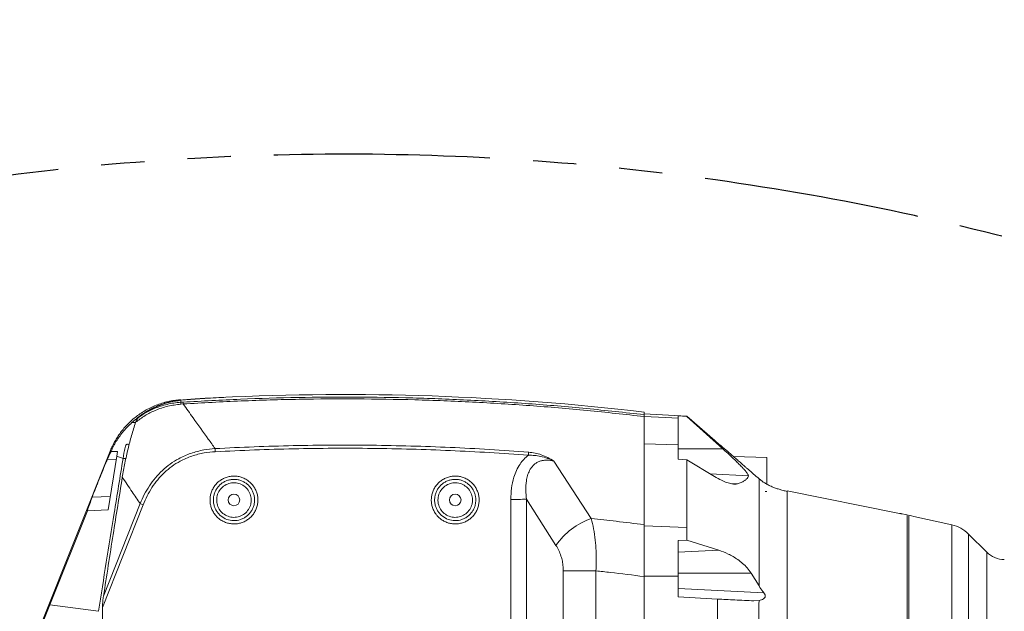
# Model space of a CAD drawing. Header units: millimetres. Extents: x 0 to 16820, y 0 to 11880.
# Tile 72 of 122: x 7979 to 8557, y 8439 to 8787. Entities that reach past the tile are written whole.
import ezdxf

# ---------------------------------------------------------------- set-up
doc = ezdxf.new("R2010")
doc.units = ezdxf.units.MM
doc.header["$LTSCALE"] = 20
doc.linetypes.add('PHANTOM', pattern=[12.7, 6.35, -1.27, 1.27, -1.27, 1.27, -1.27])
doc.styles.add('SLDTEXTSTYLE0', font='TXT', dxfattribs={"width": 0.605})
doc.dimstyles.new('SLDDIMSTYLE1', dxfattribs={"dimtxt": 140, "dimasz": 100, "dimexe": 0, "dimexo": 0.0625, "dimgap": 35, "dimtad": 1, "dimtoh": 1, "dimdec": 1, "dimrnd": 1e-09, "dimzin": 12, "dimdsep": 46, "dimtxsty": 'SLDTEXTSTYLE0', "dimsah": 1, "dimcen": 0.09, "dimadec": 0, "dimazin": 0, "dimtfac": 1, "dimtofl": 0, "dimtmove": 0, "dimatfit": 3, "dimfxl": 1, "dimfrac": 2, "dimtolj": 1, "dimtzin": 12, "dimarcsym": 0})

# ---------------------------------------------------------------- blocks, each defined once
blk = doc.blocks.new('*D12')
at = {"color": 7, "linetype": 'Continuous', "lineweight": 0}
for p, q in [((8169.5, 9516.47), (11047.1, 9516.47)), ((11017.1, 9516.47), (11017.1, 6644.47)), ((8318.2, 6644.47), (11047.1, 6644.47))]:
    blk.add_line(p, q, dxfattribs=at)
for points in [[(11017.1, 9516.47), (11002.1, 9416.47), (11032.1, 9416.47)], [(11017.1, 6644.47), (11032.1, 6744.47), (11002.1, 6744.47)]]:
    blk.add_solid(points, dxfattribs=at)
at = {"color": 7, "linetype": 'Continuous', "lineweight": 0, "insert": (10836.63, 7866.59), "char_height": 140, "attachment_point": 1, "rotation": 90, "style": 'SLDTEXTSTYLE0'}
blk.add_mtext('2872', dxfattribs=at)

msp = doc.modelspace()

# ---------------------------------------------------------------- linework, layer by layer
at = {"color": 8, "linetype": 'Continuous', "lineweight": 0}
for p, q in [((8073.31, 8563.03), (8073.23, 8561.85)), ((8073.23, 8561.85), (8074.63, 8561.94)), ((8073.33, 8563.28), (8073.32, 8563.14)), ((8074.7, 8560.87), (8073.26, 8560.77)), ((8365.5, 8536.87), (8345.5, 8537.54)), ((8391.76, 8534.47), (8365.5, 8534.47)), ((8030.14, 8528.41), (8035.35, 8528.2)), ((8292.49, 8527.35), (8314.45, 8493.51)), ((8406.76, 8518.59), (8384.33, 8519.75)), ((8400.27, 8513.93), (8396.17, 8514.14)), ((8021.19, 8506.14), (8031.8, 8506.59)), ((8267.18, 8394.66), (8267.18, 8504.79)), ((8293.67, 8477.79), (8276.37, 8504.89)), ((8276.37, 8504.89), (8276.37, 8394.58)), ((8051.15, 8501.65), (8027.24, 8441.21)), ((8027.83, 8447.93), (8049.36, 8502.33)), ((8370.5, 8488.34), (8345.5, 8489.18)), ((8526.33, 8329.13), (8526.33, 8489.8)), ((8536.11, 8484.43), (8536.11, 8334.5)), ((8389.32, 8474.93), (8365.5, 8473.83)), ((8546.74, 8409.47), (8546.74, 8473.8)), ((8298, 8393.68), (8298, 8462.72)), ((8317.16, 8462.83), (8317.16, 8326.48)), ((8365.5, 8459.67), (8345.5, 8459.69)), ((8408.43, 8461.47), (8365.5, 8461.47)), ((8365.5, 8452.46), (8415.87, 8449.82))]:
    msp.add_line(p, q, dxfattribs=at)
at = {"color": 7, "linetype": 'Continuous', "lineweight": 0}
for p, q in [((8073.31, 8563.03), (8095.89, 8564.66)), ((8073.33, 8563.29), (8073.33, 8563.28)), ((8345.5, 8556.1), (8345.5, 8554.57)), ((8370.5, 8553.79), (8345.5, 8555.1)), ((8370.5, 8553.61), (8365.5, 8553.87)), ((8365.5, 8553.87), (8365.5, 8552.5)), ((8365.5, 8552.5), (8365.5, 8536.87)), ((8386.99, 8539.47), (8370.5, 8553.78)), ((8370.5, 8553.74), (8370.5, 8553.61)), ((8370.5, 8553.61), (8391.76, 8534.47)), ((8044.55, 8549.9), (8046.69, 8550.07)), ((8031.81, 8533.22), (7991.9, 8433.02)), ((8032.28, 8533.03), (8031.74, 8531.92)), ((8036.1, 8532.88), (8032.28, 8533.03)), ((8035.68, 8530.21), (8036.1, 8532.88)), ((8365.5, 8536.87), (8365.5, 8528.42)), ((8030.51, 8498.74), (8035.68, 8530.21)), ((8039.36, 8528.84), (8035.68, 8530.21)), ((8039.85, 8531.89), (8039.36, 8528.84)), ((8041.01, 8528.82), (8039.36, 8528.84)), ((8365.5, 8528.42), (8370.5, 8528.04)), ((8370.5, 8528.04), (8370.5, 8488.34)), ((8386.86, 8518.23), (8370.5, 8528.04)), ((8417.5, 8529.47), (8397.95, 8529.98)), ((8417.5, 8529.47), (8417.5, 8513.81)), ((8414.84, 8515.58), (8413, 8516.97)), ((8495.62, 8496.57), (8429.49, 8509.85)), ((8416.55, 8509.44), (8417.5, 8509.47)), ((7996.33, 8442.77), (8018.39, 8498.17)), ((8018.39, 8498.17), (8030.51, 8498.74)), ((8500.1, 8495.65), (8500.1, 8323.26)), ((8501, 8323.47), (8501, 8495.44)), ((8526.33, 8489.8), (8504, 8494.8)), ((8504, 8494.8), (8504, 8494.77)), ((8345.5, 8489.18), (8345.5, 8459.69)), ((8546.74, 8473.8), (8536.11, 8484.43)), ((8370.5, 8480.77), (8365.5, 8480.66)), ((8365.5, 8480.66), (8365.5, 8459.67)), ((8370.5, 8480.77), (8389.32, 8474.93)), ((8345.5, 8459.45), (8345.5, 8341.52)), ((8365.5, 8459.67), (8365.5, 8447.47)), ((8408.43, 8461.47), (8413, 8453.96)), ((8365.5, 8447.47), (8388.5, 8446.26)), ((8388.5, 8446.26), (8388.5, 8371.17)), ((7992.39, 8433.02), (7996.33, 8442.77)), ((8024.93, 8439.02), (7996.33, 8442.77)), ((8412.98, 8445.33), (8409.95, 8445.14))]:
    msp.add_line(p, q, dxfattribs=at)
at = {"color": 8, "linetype": 'Continuous', "lineweight": 0, "flags": 128}
for points in [[(8074.7, 8560.87), (8074.68, 8561.1), (8074.67, 8561.3), (8074.66, 8561.48), (8074.65, 8561.63), (8074.64, 8561.75), (8074.64, 8561.85), (8074.63, 8561.91), (8074.63, 8561.94)], [(8093.52, 8532.82), (8093.51, 8533.07), (8093.49, 8533.32), (8093.48, 8533.56), (8093.47, 8533.8), (8093.45, 8534.03), (8093.44, 8534.25), (8093.43, 8534.46), (8093.42, 8534.65)], [(8277.5, 8530.73), (8277.52, 8530.98), (8277.54, 8531.23), (8277.56, 8531.47), (8277.58, 8531.71), (8277.6, 8531.94), (8277.61, 8532.16), (8277.63, 8532.37), (8277.65, 8532.56)], [(8298, 8462.72), (8299.87, 8462.74), (8301.94, 8462.77), (8304.19, 8462.79), (8306.59, 8462.8), (8309.12, 8462.82), (8311.74, 8462.83), (8314.43, 8462.83), (8317.16, 8462.83)]]:
    msp.add_lwpolyline(points, dxfattribs=at)
at = {"color": 7, "linetype": 'Continuous', "lineweight": 0, "flags": 128}
for points in [[(8365.5, 8552.5), (8358, 8552.89), (8345.5, 8553.53)], [(8497.1, 8496.26), (8498.84, 8495.91), (8500.1, 8495.65)], [(8501, 8495.44), (8502.64, 8495.08), (8504, 8494.77)]]:
    msp.add_lwpolyline(points, dxfattribs=at)
at = {"color": 7, "linetype": 'Continuous', "lineweight": 0}
for centre in [(8104.5, 8504.47), (8234.5, 8504.47)]:
    msp.add_circle(centre, 3.4, dxfattribs=at)
at = {"color": 7, "linetype": 'Continuous', "lineweight": 30}
msp.add_arc((8169.5, 7139.47), 2377, 300, 180, dxfattribs=at)
at = {"color": 7, "linetype": 'PHANTOM', "lineweight": 30}
msp.add_arc((8169.5, 7139.47), 1568.22, 354.08007, 125.91993, dxfattribs=at)
at = {"color": 8, "linetype": 'Continuous', "lineweight": 0}
for centre, radius, start, end in [((8084.56, 8561.59), 11.33, 178.66852, 184.15473), ((8267.87, 8856.04), 351.25, 269.88686, 271.3865), ((8010.23, 8398.45), 111.01, 68.37172, 69.35804), ((8328.08, 8453.9), 41.89, 108.98972, 145.21935)]:
    msp.add_arc(centre, radius, start, end, dxfattribs=at)
at = {"color": 7, "linetype": 'Continuous', "lineweight": 0}
for centre, radius, start, end in [((8169.5, 7066.47), 1500, 83.26177, 92.81256), ((8521.96, 8470.29), 20, 45, 77.4), ((8557.35, 8484.4), 15, 225, 269.08)]:
    msp.add_arc(centre, radius, start, end, dxfattribs=at)
for centre, major_axis, ratio, start_param, end_param in [((11949.45, 7414.64), (3932.27, -1077.64), 0.246712, 3.099748, 3.10353), ((11222.77, 9236.38), (3212.34, 880.34), 0.246712, 2.968022, 2.976595), ((11152.28, 8409.47), (0, 4000), 0.781286, 1.562859, 1.588157)]:
    msp.add_ellipse(centre, major_axis=major_axis, ratio=ratio, start_param=start_param, end_param=end_param, dxfattribs=at)
for points, knots in [([(8073.32, 8563.38), (8072.34, 8563.3), (8070.1, 8563.14), (8066.66, 8562.54), (8063.04, 8561.65), (8059.54, 8560.48), (8056.19, 8559.08), (8052.99, 8557.44), (8049.97, 8555.6), (8047.13, 8553.58), (8044.49, 8551.39), (8042.05, 8549.06), (8039.83, 8546.61), (8037.81, 8544.08), (8036.02, 8541.48), (8034.45, 8538.85), (8033.1, 8536.21), (8032.24, 8534.34), (8031.87, 8533.33), (8031.82, 8533.21)], [0, 0, 0, 0, 0.054577, 0.124304, 0.193156, 0.261138, 0.328245, 0.394461, 0.459759, 0.524098, 0.587425, 0.649671, 0.710745, 0.770533, 0.828887, 0.885609, 0.940422, 0.992907, 1, 1, 1, 1]), ([(8073.31, 8563.03), (8071.23, 8562.75), (8067.04, 8562.18), (8060.79, 8560.18), (8054.56, 8557.33), (8050.57, 8554.51), (8048.56, 8553.09)], [0, 0, 0, 0, 0.244623, 0.491128, 0.744227, 1, 1, 1, 1]), ([(8073.32, 8563.14), (8072.35, 8563.03), (8070.55, 8562.84), (8068.06, 8562.37), (8065.65, 8561.81), (8063.26, 8561.1), (8060.81, 8560.24), (8059.25, 8559.58), (8058.5, 8559.25)], [0, 0, 0, 0, 0.193768, 0.360378, 0.499856, 0.678975, 0.845683, 1, 1, 1, 1]), ([(8099.64, 8564.79), (8098.31, 8564.74), (8094.77, 8564.62), (8089.25, 8564.32), (8083.31, 8563.95), (8078.08, 8563.55), (8074.83, 8563.27), (8073.32, 8563.14)], [0, 0, 0, 0, 0.1512885, 0.4036249, 0.6291817, 0.8279697, 1, 1, 1, 1]), ([(8058.5, 8559.25), (8057.68, 8558.87), (8056.07, 8558.12), (8053.69, 8556.81), (8052.15, 8555.83), (8051.37, 8555.33)], [0, 0, 0, 0, 0.341259, 0.668607, 1, 1, 1, 1]), ([(8051.37, 8555.33), (8050.16, 8554.49), (8047.83, 8552.87), (8045.62, 8550.87), (8044.55, 8549.9)], [0, 0, 0, 0, 0.519086, 1, 1, 1, 1]), ([(8048.56, 8553.09), (8048.2, 8552.74), (8047.44, 8551.99), (8046.96, 8550.76), (8046.71, 8550.11)], [0, 0, 0, 0, 0.468015, 1, 1, 1, 1]), ([(8345.5, 8553.5), (8345.5, 8553.73), (8345.5, 8554.21), (8345.5, 8554.51), (8345.5, 8554.56), (8345.5, 8554.57)], [0, 0, 0, 0, 0.40984, 0.819757, 1, 1, 1, 1]), ([(8345.5, 8489.96), (8345.5, 8493.41), (8345.5, 8514.59), (8345.5, 8535.77), (8345.5, 8553.5)], [0, 0, 0, 0, 0.162787, 1, 1, 1, 1]), ([(8032.28, 8533.03), (8033.26, 8535.05), (8035.14, 8538.95), (8038.49, 8543.6), (8041.63, 8547.2), (8043.59, 8549.01), (8044.55, 8549.9)], [0, 0, 0, 0, 0.318406, 0.618125, 0.813488, 1, 1, 1, 1]), ([(8046.71, 8550.11), (8045.9, 8547.55), (8044.27, 8542.43), (8042.2, 8534.42), (8040.36, 8526.21), (8039.39, 8520.59), (8038.9, 8517.77)], [0, 0, 0, 0, 0.247827, 0.496533, 0.747843, 1, 1, 1, 1]), ([(8405.4, 8523.49), (8405.42, 8523.48), (8405.46, 8523.47), (8404.69, 8524.15), (8403.57, 8525.12), (8402.16, 8526.35), (8400.28, 8527.96), (8397.63, 8530.25), (8394.36, 8533.07), (8390.66, 8536.28), (8388.18, 8538.44), (8386.99, 8539.47)], [0, 0, 0, 0, 0.046674, 0.152435, 0.226447, 0.302565, 0.411213, 0.522838, 0.683508, 0.848676, 1, 1, 1, 1]), ([(8042.93, 8537.04), (8042.62, 8537.13), (8042.21, 8537.24), (8041.69, 8537.21), (8041.43, 8537.12), (8041.21, 8536.94), (8040.85, 8536.36), (8040.39, 8534.65), (8040.08, 8533.05), (8039.85, 8531.89)], [0, 0, 0, 0, 0.165574, 0.216345, 0.25136, 0.28669, 0.330643, 0.515927, 1, 1, 1, 1]), ([(8391.76, 8534.47), (8393.11, 8533.23), (8395.82, 8530.76), (8399.15, 8527.61), (8401.69, 8525.11), (8403.38, 8523.37), (8404.73, 8521.87), (8405.92, 8520.42), (8406.71, 8519.22), (8406.75, 8518.77), (8406.76, 8518.59)], [0, 0, 0, 0, 0.20076, 0.40123, 0.510316, 0.619267, 0.703538, 0.78768, 0.91795, 1, 1, 1, 1]), ([(8021.19, 8506.14), (8021.32, 8506.5), (8021.59, 8507.22), (8022.38, 8509.25), (8023.4, 8511.83), (8024.53, 8514.68), (8025.55, 8517.24), (8026.44, 8519.46), (8027.28, 8521.52), (8028.09, 8523.53), (8028.86, 8525.41), (8029.5, 8526.93), (8029.91, 8527.89), (8030.08, 8528.29), (8030.14, 8528.41)], [0, 0, 0, 0, 0.092759, 0.184528, 0.276677, 0.360699, 0.449624, 0.517534, 0.585537, 0.676875, 0.768314, 0.861655, 0.955006, 1, 1, 1, 1]), ([(8039.36, 8528.84), (8037.59, 8518.11), (8034.25, 8497.8), (8029.44, 8467.86), (8026.43, 8448.64), (8024.93, 8439.02)], [0, 0, 0, 0, 0.358917, 0.679455, 1, 1, 1, 1]), ([(8413, 8516.96), (8410.87, 8518.8), (8408.36, 8520.97), (8405.8, 8523.15), (8405.4, 8523.49)], [0, 0, 0, 0, 0.847522, 1, 1, 1, 1]), ([(8038.9, 8517.77), (8037.09, 8506.57), (8033.33, 8483.32), (8029.71, 8460.01), (8027.83, 8447.93)], [0, 0, 0, 0, 0.481542, 1, 1, 1, 1]), ([(8400.27, 8513.93), (8399.8, 8513.83), (8398.84, 8513.64), (8396.74, 8513.9), (8394.09, 8514.64), (8390.68, 8516.05), (8388.22, 8517.45), (8386.86, 8518.23)], [0, 0, 0, 0, 0.145103, 0.295601, 0.508819, 0.72779, 1, 1, 1, 1]), ([(8406.76, 8518.59), (8406.65, 8518.26), (8406.44, 8517.59), (8405.59, 8516.62), (8404.31, 8515.67), (8402.59, 8514.76), (8401.04, 8514.2), (8400.27, 8513.93)], [0, 0, 0, 0, 0.196584, 0.394327, 0.595993, 0.799169, 1, 1, 1, 1]), ([(8429.5, 8509.47), (8428.68, 8509.67), (8426.99, 8510.08), (8424.68, 8510.75), (8422.52, 8511.48), (8420.29, 8512.37), (8418.15, 8513.4), (8416.2, 8514.52), (8415.23, 8515.21), (8414.72, 8515.58)], [0, 0, 0, 0, 0.090966, 0.186752, 0.289879, 0.403125, 0.574129, 0.772213, 1, 1, 1, 1]), ([(8429.5, 8509.77), (8429.5, 8509.79), (8429.5, 8509.84), (8429.5, 8509.54), (8429.5, 8509.4)], [0, 0, 0, 0, 0.5081748, 1, 1, 1, 1]), ([(8495.62, 8496.57), (8495.61, 8496.57), (8495.6, 8496.57), (8495.74, 8496.54), (8496.03, 8496.48), (8496.44, 8496.39), (8496.82, 8496.31), (8497.04, 8496.27), (8497.1, 8496.26)], [0, 0, 0, 0, 0.083972, 0.291593, 0.50044, 0.713121, 0.930354, 1, 1, 1, 1]), ([(8345.5, 8459.45), (8345.5, 8460.85), (8345.5, 8463.63), (8345.5, 8467.82), (8345.5, 8471.98), (8345.5, 8477.24), (8345.5, 8483.47), (8345.5, 8487.78), (8345.5, 8489.96)], [0, 0, 0, 0, 0.126238, 0.252476, 0.382635, 0.512793, 0.753002, 1, 1, 1, 1]), ([(8370.5, 8488.34), (8370.5, 8487.15), (8370.5, 8484.75), (8370.5, 8482.1), (8370.5, 8480.77)], [0, 0, 0, 0, 0.497486, 1, 1, 1, 1]), ([(8389.32, 8474.93), (8391.18, 8474.26), (8393.99, 8473.25), (8397.73, 8471.22), (8400.58, 8469.39), (8403.4, 8467.2), (8406.15, 8464.62), (8407.67, 8462.52), (8408.43, 8461.47)], [0, 0, 0, 0, 0.2707241, 0.410387, 0.5500104, 0.6982748, 0.8492692, 1, 1, 1, 1]), ([(8415.87, 8449.82), (8415.65, 8450.1), (8414.6, 8451.41), (8413.71, 8452.83), (8413, 8453.96)], [0, 0, 0, 0, 0.211736, 1, 1, 1, 1]), ([(8027.83, 8447.93), (8027.7, 8446.95), (8027.42, 8444.99), (8027.26, 8442.73), (8027.24, 8441.47), (8027.24, 8441.21)], [0, 0, 0, 0, 0.441851, 0.887495, 1, 1, 1, 1]), ([(8409.95, 8445.14), (8406.23, 8445.33), (8399.14, 8445.7), (8391.93, 8446.08), (8388.5, 8446.26)], [0, 0, 0, 0, 0.523942, 1, 1, 1, 1]), ([(8415.87, 8449.82), (8416.13, 8449.48), (8416.51, 8448.97), (8416.72, 8448.17), (8416.67, 8447.56), (8416.32, 8446.91), (8415.53, 8446.24), (8414.36, 8445.67), (8413.44, 8445.44), (8412.98, 8445.33)], [0, 0, 0, 0, 0.162198, 0.240891, 0.320039, 0.409849, 0.559092, 0.779069, 1, 1, 1, 1])]:
    msp.add_open_spline(points, degree=3, knots=knots, dxfattribs=at)
at = {"color": 8, "linetype": 'Continuous', "lineweight": 0}
for points, knots in [([(8048.56, 8553.09), (8050, 8554.05), (8052.9, 8555.98), (8058.43, 8558.64), (8063.91, 8560.45), (8069.17, 8561.49), (8071.88, 8561.73), (8073.23, 8561.85)], [0, 0, 0, 0, 0.195671, 0.393669, 0.692351, 0.846178, 1, 1, 1, 1]), ([(8074.63, 8561.94), (8085.86, 8562.58), (8108.32, 8563.86), (8142.08, 8564.81), (8175.87, 8565.06), (8209.75, 8564.53), (8243.68, 8563.24), (8277.66, 8561.16), (8311.62, 8558.35), (8334.2, 8555.83), (8345.5, 8554.57)], [0, 0, 0, 0, 0.12436, 0.248719, 0.373333, 0.497946, 0.623329, 0.748713, 0.874357, 1, 1, 1, 1]), ([(8345.5, 8553.5), (8334.32, 8554.75), (8311.97, 8557.24), (8278.32, 8560.04), (8244.61, 8562.12), (8210.76, 8563.44), (8176.82, 8563.99), (8142.78, 8563.76), (8108.73, 8562.81), (8086.04, 8561.52), (8074.7, 8560.87)], [0, 0, 0, 0, 0.124359, 0.248718, 0.373331, 0.497944, 0.623328, 0.748712, 0.874356, 1, 1, 1, 1]), ([(8073.26, 8560.77), (8070.71, 8560.45), (8065.54, 8559.82), (8058.49, 8557.38), (8052.1, 8554.17), (8048.52, 8551.47), (8046.71, 8550.11)], [0, 0, 0, 0, 0.264793, 0.537061, 0.766245, 1, 1, 1, 1]), ([(8074.7, 8560.87), (8076.63, 8558.17), (8081.53, 8551.3), (8087.77, 8542.56), (8092.09, 8536.52), (8093.42, 8534.65)], [0, 0, 0, 0, 0.309543, 0.78674, 1, 1, 1, 1]), ([(8031.74, 8531.92), (8031.76, 8532.27), (8031.8, 8532.97), (8031.83, 8533.32), (8031.82, 8533.22), (8031.82, 8533.21)], [0, 0, 0, 0, 0.475176, 0.9505951, 1, 1, 1, 1]), ([(8049.36, 8502.33), (8050.15, 8504.13), (8051.73, 8507.72), (8054.74, 8512.78), (8058.26, 8517.54), (8062.35, 8521.85), (8066.96, 8525.64), (8072.52, 8529.16), (8079.13, 8532.03), (8086.35, 8533.97), (8091.18, 8534.44), (8093.42, 8534.65)], [0, 0, 0, 0, 0.101613, 0.203442, 0.304941, 0.407837, 0.511118, 0.613964, 0.748573, 0.883265, 1, 1, 1, 1]), ([(8093.42, 8534.65), (8101.07, 8535.03), (8116.38, 8535.78), (8139.36, 8536.44), (8162.36, 8536.75), (8185.4, 8536.67), (8208.45, 8536.23), (8231.53, 8535.4), (8254.6, 8534.22), (8269.96, 8533.12), (8277.65, 8532.56)], [0, 0, 0, 0, 0.124669, 0.249338, 0.374138, 0.498939, 0.624137, 0.749336, 0.874668, 1, 1, 1, 1]), ([(8277.5, 8530.73), (8269.87, 8531.28), (8254.61, 8532.38), (8231.67, 8533.55), (8208.72, 8534.38), (8185.72, 8534.83), (8162.69, 8534.91), (8139.63, 8534.61), (8116.57, 8533.95), (8101.2, 8533.2), (8093.52, 8532.82)], [0, 0, 0, 0, 0.124669, 0.249337, 0.374137, 0.498938, 0.624136, 0.749335, 0.874668, 1, 1, 1, 1]), ([(8093.52, 8532.82), (8091.35, 8532.63), (8086.68, 8532.23), (8079.69, 8530.41), (8073.31, 8527.68), (8067.94, 8524.29), (8063.52, 8520.62), (8059.59, 8516.44), (8056.24, 8511.81), (8053.38, 8506.88), (8051.89, 8503.39), (8051.15, 8501.65)], [0, 0, 0, 0, 0.1170066, 0.2515518, 0.3860021, 0.4886071, 0.5916707, 0.6943316, 0.7960643, 0.8981418, 1, 1, 1, 1]), ([(8267.18, 8504.79), (8267.25, 8506.99), (8267.39, 8511.37), (8268.59, 8517.11), (8270.36, 8521.88), (8272.35, 8525.44), (8274.74, 8528.41), (8276.52, 8530.01), (8277.49, 8530.72), (8277.5, 8530.73)], [0, 0, 0, 0, 0.227559, 0.454692, 0.604118, 0.753329, 0.875779, 0.998129, 1, 1, 1, 1]), ([(8292.49, 8527.35), (8291.83, 8527.49), (8290.39, 8527.79), (8288.09, 8527.93), (8285.8, 8527.71), (8283.75, 8527.1), (8282.3, 8526.36), (8280.97, 8525.4), (8279.77, 8524.24), (8278.81, 8522.91), (8277.81, 8521.12), (8276.92, 8518.82), (8276.11, 8514.94), (8275.84, 8510.25), (8276.19, 8506.68), (8276.37, 8504.89)], [0, 0, 0, 0, 0.058982, 0.130658, 0.202171, 0.260243, 0.318255, 0.344268, 0.403982, 0.463788, 0.488733, 0.58445, 0.680455, 0.840045, 1, 1, 1, 1]), ([(8292.49, 8527.35), (8292.47, 8527.36), (8291.23, 8527.94), (8288.68, 8529), (8284.88, 8530.09), (8281.12, 8530.71), (8278.72, 8530.72), (8277.5, 8530.73)], [0, 0, 0, 0, 0.002493, 0.271487, 0.544222, 0.769645, 1, 1, 1, 1]), ([(8277.65, 8532.56), (8278.9, 8532.42), (8281.43, 8532.12), (8285.22, 8531.01), (8288.93, 8529.42), (8291.31, 8528.07), (8292.48, 8527.36), (8292.49, 8527.35)], [0, 0, 0, 0, 0.230968, 0.468807, 0.730959, 0.997687, 1, 1, 1, 1]), ([(8049.36, 8502.33), (8047.81, 8504.63), (8044.32, 8509.78), (8040.83, 8514.92), (8038.9, 8517.77)], [0, 0, 0, 0, 0.445226, 1, 1, 1, 1]), ([(8094.53, 8494.52), (8094.14, 8494.95), (8093.21, 8495.95), (8092.05, 8497.78), (8091.1, 8499.96), (8090.54, 8502.27), (8090.37, 8504.64), (8090.61, 8507.01), (8091.24, 8509.31), (8092.25, 8511.46), (8093.6, 8513.42), (8095.27, 8515.12), (8097.19, 8516.52), (8099.33, 8517.58), (8101.61, 8518.26), (8103.97, 8518.55), (8106.35, 8518.44), (8108.67, 8517.93), (8111.06, 8516.97), (8113.23, 8515.56), (8115.09, 8513.78), (8116.51, 8511.88), (8117.58, 8509.75), (8118.3, 8507.48), (8118.61, 8505.12), (8118.53, 8502.74), (8118.04, 8500.41), (8117.17, 8498.2), (8115.94, 8496.16), (8114.39, 8494.35), (8112.56, 8492.84), (8110.49, 8491.65), (8108.26, 8490.83), (8105.92, 8490.38), (8103.54, 8490.35), (8101.19, 8490.7), (8098.94, 8491.46), (8096.63, 8492.66), (8095.28, 8493.85), (8094.53, 8494.52)], [0, 0, 0, 0, 0.019568, 0.046409, 0.07325, 0.100097, 0.126945, 0.153799, 0.180654, 0.207513, 0.234373, 0.261232, 0.28809, 0.314943, 0.341795, 0.368637, 0.39548, 0.422316, 0.449153, 0.482595, 0.509448, 0.536301, 0.56315, 0.589999, 0.616852, 0.643706, 0.670563, 0.697421, 0.724277, 0.751134, 0.777987, 0.80484, 0.831688, 0.858536, 0.885379, 0.912223, 0.939062, 0.965902, 1, 1, 1, 1]), ([(8116.61, 8504.47), (8116.54, 8503.5), (8116.44, 8501.85), (8115.67, 8499.64), (8114.72, 8497.83), (8113.46, 8496.21), (8111.95, 8494.82), (8110.23, 8493.71), (8107.74, 8492.63), (8104.33, 8492.1), (8100.27, 8492.85), (8097.28, 8494.55), (8095.33, 8496.45), (8094.12, 8498.1), (8093.2, 8499.93), (8092.55, 8502.05), (8092.32, 8504.26), (8092.5, 8506.48), (8093.01, 8508.47), (8093.85, 8510.34), (8095, 8512.05), (8096.41, 8513.54), (8098.06, 8514.78), (8099.89, 8515.71), (8101.85, 8516.33), (8103.89, 8516.6), (8105.94, 8516.54), (8107.95, 8516.12), (8109.87, 8515.37), (8111.62, 8514.31), (8113.18, 8512.98), (8114.49, 8511.39), (8115.52, 8509.62), (8116.22, 8507.69), (8116.56, 8505.95), (8116.6, 8504.87), (8116.61, 8504.47)], [0, 0, 0, 0, 0.037975, 0.064847, 0.091719, 0.118548, 0.145377, 0.172166, 0.198955, 0.252292, 0.305612, 0.358952, 0.385742, 0.412531, 0.439362, 0.466193, 0.499689, 0.52661, 0.55353, 0.580475, 0.607421, 0.634378, 0.661334, 0.688276, 0.715217, 0.74213, 0.769042, 0.795932, 0.822822, 0.849708, 0.876594, 0.903491, 0.930388, 0.957296, 0.984204, 1, 1, 1, 1]), ([(8224.53, 8494.52), (8224.14, 8494.95), (8223.21, 8495.95), (8222.05, 8497.78), (8221.1, 8499.96), (8220.54, 8502.27), (8220.37, 8504.64), (8220.61, 8507.01), (8221.24, 8509.31), (8222.25, 8511.46), (8223.6, 8513.42), (8225.27, 8515.12), (8227.19, 8516.52), (8229.33, 8517.58), (8231.61, 8518.26), (8233.97, 8518.55), (8236.35, 8518.44), (8238.67, 8517.93), (8241.06, 8516.97), (8243.23, 8515.56), (8245.09, 8513.78), (8246.51, 8511.88), (8247.58, 8509.75), (8248.3, 8507.48), (8248.61, 8505.12), (8248.53, 8502.74), (8248.04, 8500.41), (8247.17, 8498.2), (8245.94, 8496.16), (8244.39, 8494.35), (8242.56, 8492.84), (8240.49, 8491.65), (8238.26, 8490.83), (8235.92, 8490.38), (8233.54, 8490.35), (8231.19, 8490.7), (8228.94, 8491.46), (8226.63, 8492.66), (8225.28, 8493.85), (8224.53, 8494.52)], [0, 0, 0, 0, 0.019568, 0.046409, 0.07325, 0.100097, 0.126945, 0.153799, 0.180654, 0.207513, 0.234373, 0.261232, 0.28809, 0.314943, 0.341795, 0.368637, 0.39548, 0.422316, 0.449153, 0.482595, 0.509448, 0.536301, 0.56315, 0.589999, 0.616852, 0.643706, 0.670563, 0.697421, 0.724277, 0.751134, 0.777987, 0.80484, 0.831688, 0.858536, 0.885379, 0.912223, 0.939062, 0.965902, 1, 1, 1, 1]), ([(8246.61, 8504.47), (8246.54, 8503.5), (8246.44, 8501.85), (8245.67, 8499.64), (8244.72, 8497.83), (8243.46, 8496.21), (8241.95, 8494.82), (8240.23, 8493.71), (8237.74, 8492.63), (8234.33, 8492.1), (8230.27, 8492.85), (8227.28, 8494.55), (8225.33, 8496.45), (8224.12, 8498.1), (8223.2, 8499.93), (8222.55, 8502.05), (8222.32, 8504.26), (8222.5, 8506.48), (8223.01, 8508.47), (8223.85, 8510.34), (8225, 8512.05), (8226.41, 8513.54), (8228.06, 8514.78), (8229.89, 8515.71), (8231.85, 8516.33), (8233.89, 8516.6), (8235.94, 8516.54), (8237.95, 8516.12), (8239.87, 8515.37), (8241.62, 8514.31), (8243.18, 8512.98), (8244.49, 8511.39), (8245.52, 8509.62), (8246.22, 8507.69), (8246.56, 8505.95), (8246.6, 8504.87), (8246.61, 8504.47)], [0, 0, 0, 0, 0.037975, 0.064847, 0.091719, 0.118548, 0.145377, 0.172166, 0.198955, 0.252292, 0.305612, 0.358952, 0.385742, 0.412531, 0.439362, 0.466193, 0.499689, 0.52661, 0.55353, 0.580475, 0.607421, 0.634378, 0.661334, 0.688276, 0.715217, 0.74213, 0.769042, 0.795932, 0.822822, 0.849708, 0.876594, 0.903491, 0.930388, 0.957296, 0.984204, 1, 1, 1, 1]), ([(8413, 8453.96), (8413.01, 8455.46), (8413.02, 8459.66), (8413.03, 8466.25), (8413.05, 8473.48), (8413.06, 8480.32), (8413.07, 8486.75), (8413.08, 8492.71), (8413.08, 8498.18), (8413.09, 8503.15), (8413.09, 8507.44), (8413.08, 8510.81), (8413.07, 8513.3), (8413.06, 8514.95), (8413.05, 8516), (8413.03, 8516.64), (8413.01, 8516.9), (8413, 8516.94), (8413, 8516.95)], [0, 0, 0, 0, 0.036248, 0.101351, 0.16649, 0.231641, 0.296767, 0.361901, 0.427026, 0.492172, 0.557289, 0.622425, 0.687543, 0.752667, 0.817791, 0.882917, 0.948034, 1, 1, 1, 1]), ([(8114.66, 8504.46), (8114.64, 8504.79), (8114.59, 8506.27), (8113.85, 8508.84), (8111.87, 8511.68), (8109.05, 8513.72), (8105.72, 8514.7), (8102.25, 8514.53), (8099.03, 8513.21), (8096.43, 8510.9), (8094.73, 8507.86), (8094.22, 8504.85), (8094.53, 8501.86), (8095.65, 8499.03), (8097.93, 8496.4), (8100.94, 8494.68), (8104.36, 8494.05), (8107.79, 8494.59), (8110.86, 8496.23), (8113.19, 8498.8), (8114.47, 8501.7), (8114.6, 8503.65), (8114.66, 8504.46)], [0, 0, 0, 0, 0.015836, 0.069581, 0.123222, 0.176818, 0.230394, 0.284008, 0.337693, 0.39144, 0.445208, 0.498976, 0.532572, 0.586246, 0.639883, 0.693503, 0.747122, 0.80076, 0.854433, 0.908152, 0.961911, 1, 1, 1, 1]), ([(8244.66, 8504.46), (8244.64, 8504.79), (8244.59, 8506.27), (8243.85, 8508.84), (8241.87, 8511.68), (8239.05, 8513.72), (8235.72, 8514.7), (8232.25, 8514.53), (8229.03, 8513.21), (8226.43, 8510.9), (8224.73, 8507.86), (8224.22, 8504.85), (8224.53, 8501.86), (8225.65, 8499.03), (8227.93, 8496.4), (8230.94, 8494.68), (8234.36, 8494.05), (8237.79, 8494.59), (8240.86, 8496.23), (8243.19, 8498.8), (8244.47, 8501.7), (8244.6, 8503.65), (8244.66, 8504.46)], [0, 0, 0, 0, 0.015836, 0.069581, 0.123222, 0.176818, 0.230394, 0.284008, 0.337693, 0.39144, 0.445208, 0.498976, 0.532572, 0.586246, 0.639883, 0.693503, 0.747122, 0.80076, 0.854433, 0.908152, 0.961911, 1, 1, 1, 1]), ([(8429.5, 8509.4), (8429.5, 8509.3), (8429.5, 8509.01), (8429.5, 8507.81), (8429.5, 8505.84), (8429.5, 8503.19), (8429.5, 8499.94), (8429.5, 8496.09), (8429.5, 8491.66), (8429.5, 8486.69), (8429.5, 8481.21), (8429.5, 8475.25), (8429.5, 8468.86), (8429.5, 8462.08), (8429.5, 8454.95), (8429.5, 8447.52), (8429.5, 8439.83), (8429.5, 8431.95), (8429.5, 8423.92), (8429.5, 8415.79), (8429.5, 8407.62), (8429.5, 8399.46), (8429.5, 8391.37), (8429.5, 8383.39), (8429.5, 8375.59), (8429.5, 8368.02), (8429.5, 8360.72), (8429.5, 8353.74), (8429.5, 8347.13), (8429.5, 8342.39), (8429.5, 8339.87), (8429.5, 8339.3)], [0, 0, 0, 0, 0.01731, 0.053322, 0.089334, 0.125346, 0.161358, 0.19737, 0.233382, 0.269394, 0.305406, 0.341419, 0.377431, 0.413443, 0.449455, 0.485467, 0.521479, 0.557491, 0.593503, 0.629515, 0.665527, 0.701539, 0.737551, 0.773563, 0.809576, 0.845588, 0.8816, 0.917612, 0.953624, 0.989636, 1, 1, 1, 1]), ([(8314.45, 8493.51), (8314.92, 8491.57), (8315.88, 8487.63), (8316.78, 8481.2), (8317.28, 8474.61), (8317.4, 8468.53), (8317.23, 8464.56), (8317.16, 8462.83)], [0, 0, 0, 0, 0.221072, 0.447441, 0.643995, 0.844709, 1, 1, 1, 1]), ([(8314.45, 8493.51), (8319.31, 8492.99), (8329.67, 8491.9), (8340.01, 8490.63), (8345.5, 8489.96)], [0, 0, 0, 0, 0.468893, 1, 1, 1, 1]), ([(8298, 8462.72), (8297.98, 8463.56), (8297.93, 8465.49), (8297.48, 8468.46), (8296.63, 8471.7), (8295.38, 8474.9), (8294.25, 8476.82), (8293.67, 8477.79)], [0, 0, 0, 0, 0.148368, 0.340411, 0.53783, 0.765948, 1, 1, 1, 1]), ([(8345.5, 8459.45), (8338.86, 8460.29), (8329.42, 8461.48), (8319.97, 8462.52), (8317.16, 8462.83)], [0, 0, 0, 0, 0.70279, 1, 1, 1, 1]), ([(8412.72, 8372.44), (8412.73, 8375.12), (8412.75, 8380.63), (8412.79, 8389.17), (8412.82, 8397.96), (8412.85, 8406.83), (8412.88, 8415.71), (8412.91, 8424.54), (8412.95, 8434.37), (8412.97, 8441.1), (8412.98, 8444.98)], [0, 0, 0, 0, 0.113733, 0.233941, 0.354252, 0.474679, 0.595148, 0.715596, 0.835988, 1, 1, 1, 1]), ([(8412.98, 8444.98), (8412.98, 8445.04), (8412.98, 8445.16), (8412.98, 8445.27), (8412.98, 8445.33)], [0, 0, 0, 0, 0.500002, 1, 1, 1, 1])]:
    msp.add_open_spline(points, degree=3, knots=knots, dxfattribs=at)

# ---------------------------------------------------------------- dimensions: what is measured, and where the dimension line sits
at = {"color": 7, "linetype": 'Continuous', "lineweight": 0}
dim = msp.add_linear_dim(base=(11017.1, 6644.47), p1=(8169.5, 9516.47), p2=(8318.2, 6644.47), angle=90, dimstyle='SLDDIMSTYLE1', dxfattribs=at)
dim.commit()
dim.dimension.update_dxf_attribs({"geometry": '*D12', "text_midpoint": (11017.1, 8080.47), "dimtype": 160})

doc.saveas('drawing.dxf')
